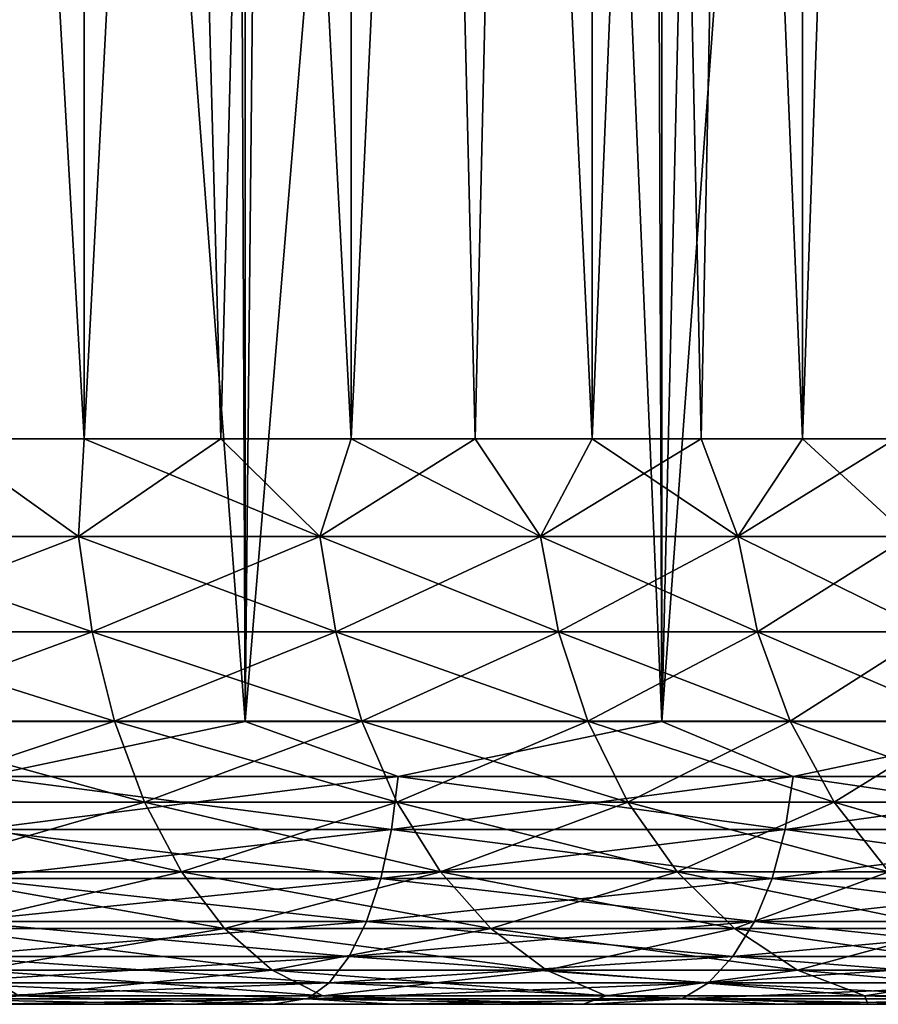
# Model space of a CAD drawing. Extents: x -265 to 265, y 0 to 427.
# Tile 173 of 256: x 254.76 to 257.79, y 0 to 3.48. Entities that reach past the tile are written whole.
import ezdxf

# ---------------------------------------------------------------- set-up
doc = ezdxf.new("R2010")
doc.units = 0
doc.header["$LTSCALE"] = 65.185185
for name, color, linetype in [('69', 7, 'CONTINUOUS'), ('71', 7, 'CONTINUOUS'), ('72', 7, 'CONTINUOUS'), ('73', 7, 'CONTINUOUS'), ('74', 7, 'CONTINUOUS'), ('96', 7, 'CONTINUOUS'), ('97', 7, 'CONTINUOUS'), ('98', 7, 'CONTINUOUS'), ('99', 7, 'CONTINUOUS')]:
    doc.layers.add(name, color=color, linetype=linetype)

msp = doc.modelspace()

# ---------------------------------------------------------------- linework, layer by layer
at = {"layer": '69', "color": 7, "linetype": 'CONTINUOUS'}
for points in [[(255.65, 0, 9.7861), (254.6239, 0, 13.2144), (254.4757, 0, 10.3758), (255.65, 0, 9.7861)], [(254.6239, 0, -13.2144), (255.3576, 0, -12.9343), (254.4757, 0, -10.3758), (254.6239, 0, -13.2144)], [(254.4757, 0, -10.3758), (255.3576, 0, -12.9343), (255.65, 0, -9.7861), (254.4757, 0, -10.3758)], [(255.3576, 0, 12.9343), (254.6239, 0, 13.2144), (255.65, 0, 9.7861), (255.3576, 0, 12.9343)], [(256.0744, 0, 12.6135), (255.3576, 0, 12.9343), (255.65, 0, 9.7861), (256.0744, 0, 12.6135)], [(255.3576, 0, -12.9343), (256.0744, 0, -12.6135), (255.65, 0, -9.7861), (255.3576, 0, -12.9343)], [(256.7479, 0, 9.064), (256.0744, 0, 12.6135), (255.65, 0, 9.7861), (256.7479, 0, 9.064)], [(255.65, 0, -9.7861), (256.0744, 0, -12.6135), (256.7479, 0, -9.064), (255.65, 0, -9.7861)], [(256.7721, 0, 12.2531), (256.0744, 0, 12.6135), (256.7479, 0, 9.064), (256.7721, 0, 12.2531)], [(256.0744, 0, -12.6135), (256.7721, 0, -12.2531), (256.7479, 0, -9.064), (256.0744, 0, -12.6135)], [(257.7546, 0, 8.2193), (256.7721, 0, 12.2531), (256.7479, 0, 9.064), (257.7546, 0, 8.2193)], [(256.7721, 0, -12.2531), (257.4485, 0, -11.8541), (256.7479, 0, -9.064), (256.7721, 0, -12.2531)], [(256.7479, 0, -9.064), (257.4485, 0, -11.8541), (257.7546, 0, -8.2193), (256.7479, 0, -9.064)], [(257.4485, 0, 11.8541), (256.7721, 0, 12.2531), (257.7546, 0, 8.2193), (257.4485, 0, 11.8541)], [(258.1014, 0, 11.4178), (257.4485, 0, 11.8541), (257.7546, 0, 8.2193), (258.1014, 0, 11.4178)], [(257.4485, 0, -11.8541), (258.1014, 0, -11.4178), (257.7546, 0, -8.2193), (257.4485, 0, -11.8541)], [(258.6563, 0, 7.2635), (258.1014, 0, 11.4178), (257.7546, 0, 8.2193), (258.6563, 0, 7.2635)], [(257.7546, 0, -8.2193), (258.1014, 0, -11.4178), (258.6563, 0, -7.2635), (257.7546, 0, -8.2193)]]:
    msp.add_3dface(points, dxfattribs=at)
at = {"layer": '71', "color": 7, "linetype": 'CONTINUOUS'}
for points in [[(254.0129, 1, 14.4532), (255.5521, 1, 13.9347), (254.0129, 419, 14.4532), (254.0129, 1, 14.4532)], [(254.0129, 419, 14.4532), (255.5521, 1, 13.9347), (255.5521, 419, 13.9347), (254.0129, 419, 14.4532)], [(255.5521, 1, 13.9347), (257.0261, 1, 13.2527), (255.5521, 419, 13.9347), (255.5521, 1, 13.9347)], [(255.5521, 419, 13.9347), (257.0261, 1, 13.2527), (257.0261, 419, 13.2527), (255.5521, 419, 13.9347)], [(257.0261, 1, 13.2527), (258.4178, 1, 12.4153), (257.0261, 419, 13.2527), (257.0261, 1, 13.2527)], [(257.0261, 419, 13.2527), (258.4178, 1, 12.4153), (258.4178, 419, 12.4153), (257.0261, 419, 13.2527)]]:
    msp.add_3dface(points, dxfattribs=at)
at = {"layer": '72', "color": 7, "linetype": 'CONTINUOUS'}
for points in [[(258.4178, 1, -12.4153), (257.0261, 1, -13.2527), (258.0097, 14.4406, -12.6824), (258.4178, 1, -12.4153)], [(258.0097, 14.4406, -12.6824), (257.0261, 1, -13.2527), (257.3167, 13.5557, -13.0945), (258.0097, 14.4406, -12.6824)], [(257.3167, 13.5557, -13.0945), (257.0261, 1, -13.2527), (256.5259, 12.756, -13.506), (257.3167, 13.5557, -13.0945)], [(257.0261, 1, -13.2527), (255.5521, 1, -13.9347), (256.5259, 12.756, -13.506), (257.0261, 1, -13.2527)], [(256.5259, 12.756, -13.506), (255.5521, 1, -13.9347), (255.6649, 12.0646, -13.8892), (256.5259, 12.756, -13.506)], [(255.6649, 12.0646, -13.8892), (255.5521, 1, -13.9347), (254.7584, 11.49, -14.2252), (255.6649, 12.0646, -13.8892)], [(254.7584, 11.49, -14.2252), (254.0129, 1, -14.4532), (253.8249, 11.0316, -14.5041), (254.7584, 11.49, -14.2252)], [(255.5521, 1, -13.9347), (254.0129, 1, -14.4532), (254.7584, 11.49, -14.2252), (255.5521, 1, -13.9347)]]:
    msp.add_3dface(points, dxfattribs=at)
at = {"layer": '73', "color": 7, "linetype": 'CONTINUOUS'}
for points in [[(255.5521, 1, 13.9347), (254.0129, 1, 14.4532), (254.6294, 0.8061, 14.2478), (255.5521, 1, 13.9347)], [(255.5521, 1, 13.9347), (254.6294, 0.8061, 14.2478), (256.0933, 0.8061, 13.6858), (255.5521, 1, 13.9347)], [(257.0261, 1, 13.2527), (255.5521, 1, 13.9347), (256.0933, 0.8061, 13.6858), (257.0261, 1, 13.2527)], [(257.0261, 1, 13.2527), (256.0933, 0.8061, 13.6858), (257.4905, 0.8061, 12.9739), (257.0261, 1, 13.2527)], [(258.4178, 1, 12.4153), (257.0261, 1, 13.2527), (257.4905, 0.8061, 12.9739), (258.4178, 1, 12.4153)], [(258.4178, 1, 12.4153), (257.4905, 0.8061, 12.9739), (258.8056, 0.8061, 12.1199), (258.4178, 1, 12.4153)], [(254.6118, 0.6182, 14.1938), (256.0702, 0.6182, 13.634), (254.6294, 0.8061, 14.2478), (254.6118, 0.6182, 14.1938)], [(254.6294, 0.8061, 14.2478), (256.0702, 0.6182, 13.634), (256.0933, 0.8061, 13.6858), (254.6294, 0.8061, 14.2478)], [(256.0702, 0.6182, 13.634), (257.4621, 0.6182, 12.9248), (256.0933, 0.8061, 13.6858), (256.0702, 0.6182, 13.634)], [(256.0933, 0.8061, 13.6858), (257.4621, 0.6182, 12.9248), (257.4905, 0.8061, 12.9739), (256.0933, 0.8061, 13.6858)], [(257.4621, 0.6182, 12.9248), (258.7723, 0.6182, 12.074), (257.4905, 0.8061, 12.9739), (257.4621, 0.6182, 12.9248)], [(257.4905, 0.8061, 12.9739), (258.7723, 0.6182, 12.074), (258.8056, 0.8061, 12.1199), (257.4905, 0.8061, 12.9739)], [(254.5833, 0.4451, 14.106), (256.0327, 0.4451, 13.5496), (254.6118, 0.6182, 14.1938), (254.5833, 0.4451, 14.106)], [(254.6118, 0.6182, 14.1938), (256.0327, 0.4451, 13.5496), (256.0702, 0.6182, 13.634), (254.6118, 0.6182, 14.1938)], [(256.0327, 0.4451, 13.5496), (257.416, 0.4451, 12.8448), (256.0702, 0.6182, 13.634), (256.0327, 0.4451, 13.5496)], [(256.0702, 0.6182, 13.634), (257.416, 0.4451, 12.8448), (257.4621, 0.6182, 12.9248), (256.0702, 0.6182, 13.634)], [(257.416, 0.4451, 12.8448), (258.718, 0.4451, 11.9993), (257.4621, 0.6182, 12.9248), (257.416, 0.4451, 12.8448)], [(257.4621, 0.6182, 12.9248), (258.718, 0.4451, 11.9993), (258.7723, 0.6182, 12.074), (257.4621, 0.6182, 12.9248)], [(254.5449, 0.2933, 13.9877), (255.9821, 0.2933, 13.436), (254.5833, 0.4451, 14.106), (254.5449, 0.2933, 13.9877)], [(254.5833, 0.4451, 14.106), (255.9821, 0.2933, 13.436), (256.0327, 0.4451, 13.5496), (254.5833, 0.4451, 14.106)], [(255.9821, 0.2933, 13.436), (257.3538, 0.2933, 12.7371), (256.0327, 0.4451, 13.5496), (255.9821, 0.2933, 13.436)], [(256.0327, 0.4451, 13.5496), (257.3538, 0.2933, 12.7371), (257.416, 0.4451, 12.8448), (256.0327, 0.4451, 13.5496)], [(257.3538, 0.2933, 12.7371), (258.6449, 0.2933, 11.8986), (257.416, 0.4451, 12.8448), (257.3538, 0.2933, 12.7371)], [(257.416, 0.4451, 12.8448), (258.6449, 0.2933, 11.8986), (258.718, 0.4451, 11.9993), (257.416, 0.4451, 12.8448)], [(254.498, 0.1687, 13.8435), (255.9204, 0.1687, 13.2975), (254.5449, 0.2933, 13.9877), (254.498, 0.1687, 13.8435)], [(254.5449, 0.2933, 13.9877), (255.9204, 0.1687, 13.2975), (255.9821, 0.2933, 13.436), (254.5449, 0.2933, 13.9877)], [(255.9204, 0.1687, 13.2975), (257.2779, 0.1687, 12.6058), (255.9821, 0.2933, 13.436), (255.9204, 0.1687, 13.2975)], [(255.9821, 0.2933, 13.436), (257.2779, 0.1687, 12.6058), (257.3538, 0.2933, 12.7371), (255.9821, 0.2933, 13.436)], [(257.2779, 0.1687, 12.6058), (258.5557, 0.1687, 11.776), (257.3538, 0.2933, 12.7371), (257.2779, 0.1687, 12.6058)], [(257.3538, 0.2933, 12.7371), (258.5557, 0.1687, 11.776), (258.6449, 0.2933, 11.8986), (257.3538, 0.2933, 12.7371)], [(254.4445, 0.0762, 13.6789), (255.85, 0.0762, 13.1394), (254.498, 0.1687, 13.8435), (254.4445, 0.0762, 13.6789)], [(254.498, 0.1687, 13.8435), (255.85, 0.0762, 13.1394), (255.9204, 0.1687, 13.2975), (254.498, 0.1687, 13.8435)], [(255.85, 0.0762, 13.1394), (257.1914, 0.0762, 12.4559), (255.9204, 0.1687, 13.2975), (255.85, 0.0762, 13.1394)], [(255.9204, 0.1687, 13.2975), (257.1914, 0.0762, 12.4559), (257.2779, 0.1687, 12.6058), (255.9204, 0.1687, 13.2975)], [(257.1914, 0.0762, 12.4559), (258.454, 0.0762, 11.636), (257.2779, 0.1687, 12.6058), (257.1914, 0.0762, 12.4559)], [(257.2779, 0.1687, 12.6058), (258.454, 0.0762, 11.636), (258.5557, 0.1687, 11.776), (257.2779, 0.1687, 12.6058)], [(254.3865, 0.0192, 13.5003), (255.7737, 0.0192, 12.9679), (254.4445, 0.0762, 13.6789), (254.3865, 0.0192, 13.5003)], [(254.4445, 0.0762, 13.6789), (255.7737, 0.0192, 12.9679), (255.85, 0.0762, 13.1394), (254.4445, 0.0762, 13.6789)], [(255.7737, 0.0192, 12.9679), (257.0975, 0.0192, 12.2933), (255.85, 0.0762, 13.1394), (255.7737, 0.0192, 12.9679)], [(255.85, 0.0762, 13.1394), (257.0975, 0.0192, 12.2933), (257.1914, 0.0762, 12.4559), (255.85, 0.0762, 13.1394)], [(257.0975, 0.0192, 12.2933), (258.3437, 0.0192, 11.4841), (257.1914, 0.0762, 12.4559), (257.0975, 0.0192, 12.2933)], [(257.1914, 0.0762, 12.4559), (258.3437, 0.0192, 11.4841), (258.454, 0.0762, 11.636), (257.1914, 0.0762, 12.4559)], [(254.6239, 0, 13.2144), (255.3576, 0, 12.9343), (254.3865, 0.0192, 13.5003), (254.6239, 0, 13.2144)], [(254.3865, 0.0192, 13.5003), (255.3576, 0, 12.9343), (255.7737, 0.0192, 12.9679), (254.3865, 0.0192, 13.5003)], [(255.3576, 0, 12.9343), (256.0744, 0, 12.6135), (255.7737, 0.0192, 12.9679), (255.3576, 0, 12.9343)], [(256.0744, 0, 12.6135), (256.7721, 0, 12.2531), (255.7737, 0.0192, 12.9679), (256.0744, 0, 12.6135)], [(255.7737, 0.0192, 12.9679), (256.7721, 0, 12.2531), (257.0975, 0.0192, 12.2933), (255.7737, 0.0192, 12.9679)], [(256.7721, 0, 12.2531), (257.4485, 0, 11.8541), (257.0975, 0.0192, 12.2933), (256.7721, 0, 12.2531)], [(257.4485, 0, 11.8541), (258.1014, 0, 11.4178), (257.0975, 0.0192, 12.2933), (257.4485, 0, 11.8541)], [(257.0975, 0.0192, 12.2933), (258.1014, 0, 11.4178), (258.3437, 0.0192, 11.4841), (257.0975, 0.0192, 12.2933)]]:
    msp.add_3dface(points, dxfattribs=at)
at = {"layer": '74', "color": 7, "linetype": 'CONTINUOUS'}
for points in [[(254.0129, 1, -14.4532), (255.5521, 1, -13.9347), (254.6294, 0.8061, -14.2478), (254.0129, 1, -14.4532)], [(255.5521, 1, -13.9347), (256.0933, 0.8061, -13.6858), (254.6294, 0.8061, -14.2478), (255.5521, 1, -13.9347)], [(255.5521, 1, -13.9347), (257.0261, 1, -13.2527), (256.0933, 0.8061, -13.6858), (255.5521, 1, -13.9347)], [(257.0261, 1, -13.2527), (257.4905, 0.8061, -12.9739), (256.0933, 0.8061, -13.6858), (257.0261, 1, -13.2527)], [(257.0261, 1, -13.2527), (258.4178, 1, -12.4153), (257.4905, 0.8061, -12.9739), (257.0261, 1, -13.2527)], [(258.4178, 1, -12.4153), (258.8056, 0.8061, -12.1199), (257.4905, 0.8061, -12.9739), (258.4178, 1, -12.4153)], [(256.0702, 0.6182, -13.634), (254.6118, 0.6182, -14.1938), (256.0933, 0.8061, -13.6858), (256.0702, 0.6182, -13.634)], [(256.0933, 0.8061, -13.6858), (254.6118, 0.6182, -14.1938), (254.6294, 0.8061, -14.2478), (256.0933, 0.8061, -13.6858)], [(257.4621, 0.6182, -12.9248), (256.0702, 0.6182, -13.634), (257.4905, 0.8061, -12.9739), (257.4621, 0.6182, -12.9248)], [(257.4905, 0.8061, -12.9739), (256.0702, 0.6182, -13.634), (256.0933, 0.8061, -13.6858), (257.4905, 0.8061, -12.9739)], [(258.7723, 0.6182, -12.074), (257.4621, 0.6182, -12.9248), (258.8056, 0.8061, -12.1199), (258.7723, 0.6182, -12.074)], [(258.8056, 0.8061, -12.1199), (257.4621, 0.6182, -12.9248), (257.4905, 0.8061, -12.9739), (258.8056, 0.8061, -12.1199)], [(256.0327, 0.4451, -13.5496), (254.5833, 0.4451, -14.106), (256.0702, 0.6182, -13.634), (256.0327, 0.4451, -13.5496)], [(256.0702, 0.6182, -13.634), (254.5833, 0.4451, -14.106), (254.6118, 0.6182, -14.1938), (256.0702, 0.6182, -13.634)], [(257.416, 0.4451, -12.8448), (256.0327, 0.4451, -13.5496), (257.4621, 0.6182, -12.9248), (257.416, 0.4451, -12.8448)], [(257.4621, 0.6182, -12.9248), (256.0327, 0.4451, -13.5496), (256.0702, 0.6182, -13.634), (257.4621, 0.6182, -12.9248)], [(258.718, 0.4451, -11.9993), (257.416, 0.4451, -12.8448), (258.7723, 0.6182, -12.074), (258.718, 0.4451, -11.9993)], [(258.7723, 0.6182, -12.074), (257.416, 0.4451, -12.8448), (257.4621, 0.6182, -12.9248), (258.7723, 0.6182, -12.074)], [(255.9821, 0.2933, -13.436), (254.5449, 0.2933, -13.9877), (256.0327, 0.4451, -13.5496), (255.9821, 0.2933, -13.436)], [(256.0327, 0.4451, -13.5496), (254.5449, 0.2933, -13.9877), (254.5833, 0.4451, -14.106), (256.0327, 0.4451, -13.5496)], [(257.3538, 0.2933, -12.7371), (255.9821, 0.2933, -13.436), (257.416, 0.4451, -12.8448), (257.3538, 0.2933, -12.7371)], [(257.416, 0.4451, -12.8448), (255.9821, 0.2933, -13.436), (256.0327, 0.4451, -13.5496), (257.416, 0.4451, -12.8448)], [(258.6449, 0.2933, -11.8986), (257.3538, 0.2933, -12.7371), (258.718, 0.4451, -11.9993), (258.6449, 0.2933, -11.8986)], [(258.718, 0.4451, -11.9993), (257.3538, 0.2933, -12.7371), (257.416, 0.4451, -12.8448), (258.718, 0.4451, -11.9993)], [(255.9204, 0.1687, -13.2975), (254.498, 0.1687, -13.8435), (255.9821, 0.2933, -13.436), (255.9204, 0.1687, -13.2975)], [(255.9821, 0.2933, -13.436), (254.498, 0.1687, -13.8435), (254.5449, 0.2933, -13.9877), (255.9821, 0.2933, -13.436)], [(257.2779, 0.1687, -12.6058), (255.9204, 0.1687, -13.2975), (257.3538, 0.2933, -12.7371), (257.2779, 0.1687, -12.6058)], [(257.3538, 0.2933, -12.7371), (255.9204, 0.1687, -13.2975), (255.9821, 0.2933, -13.436), (257.3538, 0.2933, -12.7371)], [(258.5557, 0.1687, -11.776), (257.2779, 0.1687, -12.6058), (258.6449, 0.2933, -11.8986), (258.5557, 0.1687, -11.776)], [(258.6449, 0.2933, -11.8986), (257.2779, 0.1687, -12.6058), (257.3538, 0.2933, -12.7371), (258.6449, 0.2933, -11.8986)], [(255.85, 0.0762, -13.1394), (254.4445, 0.0762, -13.6789), (255.9204, 0.1687, -13.2975), (255.85, 0.0762, -13.1394)], [(255.9204, 0.1687, -13.2975), (254.4445, 0.0762, -13.6789), (254.498, 0.1687, -13.8435), (255.9204, 0.1687, -13.2975)], [(257.1914, 0.0762, -12.4559), (255.85, 0.0762, -13.1394), (257.2779, 0.1687, -12.6058), (257.1914, 0.0762, -12.4559)], [(257.2779, 0.1687, -12.6058), (255.85, 0.0762, -13.1394), (255.9204, 0.1687, -13.2975), (257.2779, 0.1687, -12.6058)], [(258.454, 0.0762, -11.636), (257.1914, 0.0762, -12.4559), (258.5557, 0.1687, -11.776), (258.454, 0.0762, -11.636)], [(258.5557, 0.1687, -11.776), (257.1914, 0.0762, -12.4559), (257.2779, 0.1687, -12.6058), (258.5557, 0.1687, -11.776)], [(255.7737, 0.0192, -12.9679), (254.3865, 0.0192, -13.5003), (255.85, 0.0762, -13.1394), (255.7737, 0.0192, -12.9679)], [(255.85, 0.0762, -13.1394), (254.3865, 0.0192, -13.5003), (254.4445, 0.0762, -13.6789), (255.85, 0.0762, -13.1394)], [(257.0975, 0.0192, -12.2933), (255.7737, 0.0192, -12.9679), (257.1914, 0.0762, -12.4559), (257.0975, 0.0192, -12.2933)], [(257.1914, 0.0762, -12.4559), (255.7737, 0.0192, -12.9679), (255.85, 0.0762, -13.1394), (257.1914, 0.0762, -12.4559)], [(258.3437, 0.0192, -11.4841), (257.0975, 0.0192, -12.2933), (258.454, 0.0762, -11.636), (258.3437, 0.0192, -11.4841)], [(258.454, 0.0762, -11.636), (257.0975, 0.0192, -12.2933), (257.1914, 0.0762, -12.4559), (258.454, 0.0762, -11.636)], [(255.7737, 0.0192, -12.9679), (254.6239, 0, -13.2144), (254.3865, 0.0192, -13.5003), (255.7737, 0.0192, -12.9679)], [(255.3576, 0, -12.9343), (254.6239, 0, -13.2144), (255.7737, 0.0192, -12.9679), (255.3576, 0, -12.9343)], [(256.0744, 0, -12.6135), (255.3576, 0, -12.9343), (255.7737, 0.0192, -12.9679), (256.0744, 0, -12.6135)], [(257.0975, 0.0192, -12.2933), (256.0744, 0, -12.6135), (255.7737, 0.0192, -12.9679), (257.0975, 0.0192, -12.2933)], [(256.7721, 0, -12.2531), (256.0744, 0, -12.6135), (257.0975, 0.0192, -12.2933), (256.7721, 0, -12.2531)], [(257.4485, 0, -11.8541), (256.7721, 0, -12.2531), (257.0975, 0.0192, -12.2933), (257.4485, 0, -11.8541)], [(258.3437, 0.0192, -11.4841), (257.4485, 0, -11.8541), (257.0975, 0.0192, -12.2933), (258.3437, 0.0192, -11.4841)], [(258.1014, 0, -11.4178), (257.4485, 0, -11.8541), (258.3437, 0.0192, -11.4841), (258.1014, 0, -11.4178)]]:
    msp.add_3dface(points, dxfattribs=at)
at = {"layer": '96', "color": 7, "linetype": 'CONTINUOUS'}
for points in [[(253.9597, 20, 8.4149), (254.9832, 20, 7.8522), (253.9597, 2, 8.4149), (253.9597, 20, 8.4149)], [(253.9597, 2, 8.4149), (254.9832, 20, 7.8522), (254.4803, 2, 8.1497), (253.9597, 2, 8.4149)], [(254.4803, 2, 8.1497), (254.9832, 20, 7.8522), (254.9832, 2, 7.8522), (254.4803, 2, 8.1497)], [(254.9832, 20, 7.8522), (255.928, 20, 7.1658), (254.9832, 2, 7.8522), (254.9832, 20, 7.8522)], [(254.9832, 2, 7.8522), (255.928, 20, 7.1658), (255.4664, 2, 7.5239), (254.9832, 2, 7.8522)], [(255.4664, 2, 7.5239), (255.928, 20, 7.1658), (255.928, 2, 7.1658), (255.4664, 2, 7.5239)], [(255.928, 20, 7.1658), (256.7794, 20, 6.3663), (255.928, 2, 7.1658), (255.928, 20, 7.1658)], [(255.928, 2, 7.1658), (256.7794, 20, 6.3663), (256.3663, 2, 6.7794), (255.928, 2, 7.1658)], [(256.3663, 2, 6.7794), (256.7794, 20, 6.3663), (256.7794, 2, 6.3663), (256.3663, 2, 6.7794)], [(256.7794, 20, 6.3663), (257.5239, 20, 5.4664), (256.7794, 2, 6.3663), (256.7794, 20, 6.3663)], [(256.7794, 2, 6.3663), (257.5239, 20, 5.4664), (257.1658, 2, 5.928), (256.7794, 2, 6.3663)], [(257.1658, 2, 5.928), (257.5239, 20, 5.4664), (257.5239, 2, 5.4664), (257.1658, 2, 5.928)], [(257.5239, 20, 5.4664), (258.1496, 20, 4.4803), (257.5239, 2, 5.4664), (257.5239, 20, 5.4664)], [(257.5239, 2, 5.4664), (258.1496, 20, 4.4803), (257.8522, 2, 4.9832), (257.5239, 2, 5.4664)]]:
    msp.add_3dface(points, dxfattribs=at)
at = {"layer": '97', "color": 7, "linetype": 'CONTINUOUS'}
for points in [[(254.9832, 20, -7.8522), (253.9597, 20, -8.4149), (254.9832, 2, -7.8522), (254.9832, 20, -7.8522)], [(254.9832, 2, -7.8522), (253.9597, 20, -8.4149), (254.4803, 2, -8.1497), (254.9832, 2, -7.8522)], [(255.928, 20, -7.1658), (254.9832, 20, -7.8522), (255.928, 2, -7.1658), (255.928, 20, -7.1658)], [(255.928, 2, -7.1658), (254.9832, 20, -7.8522), (255.4664, 2, -7.5239), (255.928, 2, -7.1658)], [(255.4664, 2, -7.5239), (254.9832, 20, -7.8522), (254.9832, 2, -7.8522), (255.4664, 2, -7.5239)], [(256.7794, 20, -6.3663), (255.928, 20, -7.1658), (256.7794, 2, -6.3663), (256.7794, 20, -6.3663)], [(256.7794, 2, -6.3663), (255.928, 20, -7.1658), (256.3663, 2, -6.7794), (256.7794, 2, -6.3663)], [(256.3663, 2, -6.7794), (255.928, 20, -7.1658), (255.928, 2, -7.1658), (256.3663, 2, -6.7794)], [(257.5239, 20, -5.4664), (256.7794, 20, -6.3663), (257.5239, 2, -5.4664), (257.5239, 20, -5.4664)], [(257.5239, 2, -5.4664), (256.7794, 20, -6.3663), (257.1658, 2, -5.928), (257.5239, 2, -5.4664)], [(257.1658, 2, -5.928), (256.7794, 20, -6.3663), (256.7794, 2, -6.3663), (257.1658, 2, -5.928)], [(258.1496, 20, -4.4803), (257.5239, 20, -5.4664), (258.1497, 2, -4.4803), (258.1496, 20, -4.4803)], [(258.1497, 2, -4.4803), (257.5239, 20, -5.4664), (257.8522, 2, -4.9832), (258.1497, 2, -4.4803)], [(257.8522, 2, -4.9832), (257.5239, 20, -5.4664), (257.5239, 2, -5.4664), (257.8522, 2, -4.9832)]]:
    msp.add_3dface(points, dxfattribs=at)
at = {"layer": '98', "color": 7, "linetype": 'CONTINUOUS'}
for points in [[(254.4803, 2, -8.1497), (254.0481, 1.6551, -8.406), (254.9638, 1.6551, -7.8999), (254.4803, 2, -8.1497)], [(254.9832, 2, -7.8522), (254.4803, 2, -8.1497), (254.9638, 1.6551, -7.8999), (254.9832, 2, -7.8522)], [(254.9832, 2, -7.8522), (254.9638, 1.6551, -7.8999), (255.8171, 1.6551, -7.2945), (254.9832, 2, -7.8522)], [(255.4664, 2, -7.5239), (254.9832, 2, -7.8522), (255.8171, 1.6551, -7.2945), (255.4664, 2, -7.5239)], [(255.928, 2, -7.1658), (255.4664, 2, -7.5239), (255.8171, 1.6551, -7.2945), (255.928, 2, -7.1658)], [(255.928, 2, -7.1658), (255.8171, 1.6551, -7.2945), (256.5973, 1.6551, -6.5973), (255.928, 2, -7.1658)], [(256.3663, 2, -6.7794), (255.928, 2, -7.1658), (256.5973, 1.6551, -6.5973), (256.3663, 2, -6.7794)], [(256.7794, 2, -6.3663), (256.3663, 2, -6.7794), (256.5973, 1.6551, -6.5973), (256.7794, 2, -6.3663)], [(256.7794, 2, -6.3663), (256.5973, 1.6551, -6.5973), (257.2945, 1.6551, -5.8171), (256.7794, 2, -6.3663)], [(257.1658, 2, -5.928), (256.7794, 2, -6.3663), (257.2945, 1.6551, -5.8171), (257.1658, 2, -5.928)], [(257.5239, 2, -5.4664), (257.1658, 2, -5.928), (257.2945, 1.6551, -5.8171), (257.5239, 2, -5.4664)], [(257.5239, 2, -5.4664), (257.2945, 1.6551, -5.8171), (257.8999, 1.6551, -4.9638), (257.5239, 2, -5.4664)], [(257.8522, 2, -4.9832), (257.5239, 2, -5.4664), (257.8999, 1.6551, -4.9638), (257.8522, 2, -4.9832)], [(254.0871, 1.3179, -8.487), (255.0117, 1.3179, -7.9761), (254.0481, 1.6551, -8.406), (254.0871, 1.3179, -8.487)], [(254.0481, 1.6551, -8.406), (255.0117, 1.3179, -7.9761), (254.9638, 1.6551, -7.8999), (254.0481, 1.6551, -8.406)], [(255.0117, 1.3179, -7.9761), (255.8732, 1.3179, -7.3648), (254.9638, 1.6551, -7.8999), (255.0117, 1.3179, -7.9761)], [(254.9638, 1.6551, -7.8999), (255.8732, 1.3179, -7.3648), (255.8171, 1.6551, -7.2945), (254.9638, 1.6551, -7.8999)], [(255.8732, 1.3179, -7.3648), (256.6609, 1.3179, -6.6609), (255.8171, 1.6551, -7.2945), (255.8732, 1.3179, -7.3648)], [(255.8171, 1.6551, -7.2945), (256.6609, 1.3179, -6.6609), (256.5973, 1.6551, -6.5973), (255.8171, 1.6551, -7.2945)], [(256.6609, 1.3179, -6.6609), (257.3648, 1.3179, -5.8732), (256.5973, 1.6551, -6.5973), (256.6609, 1.3179, -6.6609)], [(256.5973, 1.6551, -6.5973), (257.3648, 1.3179, -5.8732), (257.2945, 1.6551, -5.8171), (256.5973, 1.6551, -6.5973)], [(257.3648, 1.3179, -5.8732), (257.9761, 1.3179, -5.0117), (257.2945, 1.6551, -5.8171), (257.3648, 1.3179, -5.8732)], [(257.2945, 1.6551, -5.8171), (257.9761, 1.3179, -5.0117), (257.8999, 1.6551, -4.9638), (257.2945, 1.6551, -5.8171)], [(254.151, 1.0015, -8.6196), (255.09, 1.0015, -8.1007), (254.0871, 1.3179, -8.487), (254.151, 1.0015, -8.6196)], [(254.0871, 1.3179, -8.487), (255.09, 1.0015, -8.1007), (255.0117, 1.3179, -7.9761), (254.0871, 1.3179, -8.487)], [(255.09, 1.0015, -8.1007), (255.965, 1.0015, -7.4798), (255.0117, 1.3179, -7.9761), (255.09, 1.0015, -8.1007)], [(255.0117, 1.3179, -7.9761), (255.965, 1.0015, -7.4798), (255.8732, 1.3179, -7.3648), (255.0117, 1.3179, -7.9761)], [(255.965, 1.0015, -7.4798), (256.7649, 1.0015, -6.7649), (255.8732, 1.3179, -7.3648), (255.965, 1.0015, -7.4798)], [(255.8732, 1.3179, -7.3648), (256.7649, 1.0015, -6.7649), (256.6609, 1.3179, -6.6609), (255.8732, 1.3179, -7.3648)], [(256.7649, 1.0015, -6.7649), (257.4798, 1.0015, -5.965), (256.6609, 1.3179, -6.6609), (256.7649, 1.0015, -6.7649)], [(256.6609, 1.3179, -6.6609), (257.4798, 1.0015, -5.965), (257.3648, 1.3179, -5.8732), (256.6609, 1.3179, -6.6609)], [(257.4798, 1.0015, -5.965), (258.1007, 1.0015, -5.09), (257.3648, 1.3179, -5.8732), (257.4798, 1.0015, -5.965)], [(257.3648, 1.3179, -5.8732), (258.1007, 1.0015, -5.09), (257.9761, 1.3179, -5.0117), (257.3648, 1.3179, -5.8732)], [(254.2377, 0.7155, -8.7998), (255.1964, 0.7155, -8.27), (254.151, 1.0015, -8.6196), (254.2377, 0.7155, -8.7998)], [(254.151, 1.0015, -8.6196), (255.1964, 0.7155, -8.27), (255.09, 1.0015, -8.1007), (254.151, 1.0015, -8.6196)], [(255.1964, 0.7155, -8.27), (256.0896, 0.7155, -7.6362), (255.09, 1.0015, -8.1007), (255.1964, 0.7155, -8.27)], [(255.09, 1.0015, -8.1007), (256.0896, 0.7155, -7.6362), (255.965, 1.0015, -7.4798), (255.09, 1.0015, -8.1007)], [(256.0896, 0.7155, -7.6362), (256.9063, 0.7155, -6.9063), (255.965, 1.0015, -7.4798), (256.0896, 0.7155, -7.6362)], [(255.965, 1.0015, -7.4798), (256.9063, 0.7155, -6.9063), (256.7649, 1.0015, -6.7649), (255.965, 1.0015, -7.4798)], [(256.9063, 0.7155, -6.9063), (257.6362, 0.7155, -6.0896), (256.7649, 1.0015, -6.7649), (256.9063, 0.7155, -6.9063)], [(256.7649, 1.0015, -6.7649), (257.6362, 0.7155, -6.0896), (257.4798, 1.0015, -5.965), (256.7649, 1.0015, -6.7649)], [(257.6362, 0.7155, -6.0896), (258.27, 0.7155, -5.1964), (257.4798, 1.0015, -5.965), (257.6362, 0.7155, -6.0896)], [(257.4798, 1.0015, -5.965), (258.27, 0.7155, -5.1964), (258.1007, 1.0015, -5.09), (257.4798, 1.0015, -5.965)], [(254.3447, 0.4686, -9.022), (255.3276, 0.4686, -8.4788), (254.2377, 0.7155, -8.7998), (254.3447, 0.4686, -9.022)], [(254.2377, 0.7155, -8.7998), (255.3276, 0.4686, -8.4788), (255.1964, 0.7155, -8.27), (254.2377, 0.7155, -8.7998)], [(255.3276, 0.4686, -8.4788), (256.2434, 0.4686, -7.829), (255.1964, 0.7155, -8.27), (255.3276, 0.4686, -8.4788)], [(255.1964, 0.7155, -8.27), (256.2434, 0.4686, -7.829), (256.0896, 0.7155, -7.6362), (255.1964, 0.7155, -8.27)], [(256.2434, 0.4686, -7.829), (257.0807, 0.4686, -7.0807), (256.0896, 0.7155, -7.6362), (256.2434, 0.4686, -7.829)], [(256.0896, 0.7155, -7.6362), (257.0807, 0.4686, -7.0807), (256.9063, 0.7155, -6.9063), (256.0896, 0.7155, -7.6362)], [(257.0807, 0.4686, -7.0807), (257.829, 0.4686, -6.2434), (256.9063, 0.7155, -6.9063), (257.0807, 0.4686, -7.0807)], [(256.9063, 0.7155, -6.9063), (257.829, 0.4686, -6.2434), (257.6362, 0.7155, -6.0896), (256.9063, 0.7155, -6.9063)], [(257.829, 0.4686, -6.2434), (258.4788, 0.4686, -5.3276), (257.6362, 0.7155, -6.0896), (257.829, 0.4686, -6.2434)], [(257.6362, 0.7155, -6.0896), (258.4788, 0.4686, -5.3276), (258.27, 0.7155, -5.1964), (257.6362, 0.7155, -6.0896)], [(254.4687, 0.2683, -9.2794), (255.4796, 0.2683, -8.7207), (254.3447, 0.4686, -9.022), (254.4687, 0.2683, -9.2794)], [(254.3447, 0.4686, -9.022), (255.4796, 0.2683, -8.7207), (255.3276, 0.4686, -8.4788), (254.3447, 0.4686, -9.022)], [(255.4796, 0.2683, -8.7207), (256.4216, 0.2683, -8.0524), (255.3276, 0.4686, -8.4788), (255.4796, 0.2683, -8.7207)], [(255.3276, 0.4686, -8.4788), (256.4216, 0.2683, -8.0524), (256.2434, 0.4686, -7.829), (255.3276, 0.4686, -8.4788)], [(256.4216, 0.2683, -8.0524), (257.2828, 0.2683, -7.2828), (256.2434, 0.4686, -7.829), (256.4216, 0.2683, -8.0524)], [(256.2434, 0.4686, -7.829), (257.2828, 0.2683, -7.2828), (257.0807, 0.4686, -7.0807), (256.2434, 0.4686, -7.829)], [(257.2828, 0.2683, -7.2828), (258.0524, 0.2683, -6.4216), (257.0807, 0.4686, -7.0807), (257.2828, 0.2683, -7.2828)], [(257.0807, 0.4686, -7.0807), (258.0524, 0.2683, -6.4216), (257.829, 0.4686, -6.2434), (257.0807, 0.4686, -7.0807)], [(254.6059, 0.1207, -9.5644), (255.6479, 0.1207, -8.9885), (254.4687, 0.2683, -9.2794), (254.6059, 0.1207, -9.5644)], [(254.4687, 0.2683, -9.2794), (255.6479, 0.1207, -8.9885), (255.4796, 0.2683, -8.7207), (254.4687, 0.2683, -9.2794)], [(255.6479, 0.1207, -8.9885), (256.6187, 0.1207, -8.2996), (255.4796, 0.2683, -8.7207), (255.6479, 0.1207, -8.9885)], [(255.4796, 0.2683, -8.7207), (256.6187, 0.1207, -8.2996), (256.4216, 0.2683, -8.0524), (255.4796, 0.2683, -8.7207)], [(256.6187, 0.1207, -8.2996), (257.5064, 0.1207, -7.5064), (256.4216, 0.2683, -8.0524), (256.6187, 0.1207, -8.2996)], [(256.4216, 0.2683, -8.0524), (257.5064, 0.1207, -7.5064), (257.2828, 0.2683, -7.2828), (256.4216, 0.2683, -8.0524)], [(257.5064, 0.1207, -7.5064), (258.2996, 0.1207, -6.6187), (257.2828, 0.2683, -7.2828), (257.5064, 0.1207, -7.5064)], [(257.2828, 0.2683, -7.2828), (258.2996, 0.1207, -6.6187), (258.0524, 0.2683, -6.4216), (257.2828, 0.2683, -7.2828)], [(254.7522, 0.0304, -9.868), (255.8272, 0.0304, -9.2739), (254.6059, 0.1207, -9.5644), (254.7522, 0.0304, -9.868)], [(254.6059, 0.1207, -9.5644), (255.8272, 0.0304, -9.2739), (255.6479, 0.1207, -8.9885), (254.6059, 0.1207, -9.5644)], [(255.8272, 0.0304, -9.2739), (256.8289, 0.0304, -8.5632), (255.6479, 0.1207, -8.9885), (255.8272, 0.0304, -9.2739)], [(255.6479, 0.1207, -8.9885), (256.8289, 0.0304, -8.5632), (256.6187, 0.1207, -8.2996), (255.6479, 0.1207, -8.9885)], [(256.8289, 0.0304, -8.5632), (257.7447, 0.0304, -7.7447), (256.6187, 0.1207, -8.2996), (256.8289, 0.0304, -8.5632)], [(256.6187, 0.1207, -8.2996), (257.7447, 0.0304, -7.7447), (257.5064, 0.1207, -7.5064), (256.6187, 0.1207, -8.2996)], [(257.7447, 0.0304, -7.7447), (258.5632, 0.0304, -6.8289), (257.5064, 0.1207, -7.5064), (257.7447, 0.0304, -7.7447)], [(257.5064, 0.1207, -7.5064), (258.5632, 0.0304, -6.8289), (258.2996, 0.1207, -6.6187), (257.5064, 0.1207, -7.5064)], [(254.4757, 0, -10.3758), (255.65, 0, -9.7861), (254.7522, 0.0304, -9.868), (254.4757, 0, -10.3758)], [(254.7522, 0.0304, -9.868), (255.65, 0, -9.7861), (255.8272, 0.0304, -9.2739), (254.7522, 0.0304, -9.868)], [(255.65, 0, -9.7861), (256.7479, 0, -9.064), (255.8272, 0.0304, -9.2739), (255.65, 0, -9.7861)], [(255.8272, 0.0304, -9.2739), (256.7479, 0, -9.064), (256.8289, 0.0304, -8.5632), (255.8272, 0.0304, -9.2739)], [(256.7479, 0, -9.064), (257.7546, 0, -8.2193), (256.8289, 0.0304, -8.5632), (256.7479, 0, -9.064)], [(256.8289, 0.0304, -8.5632), (257.7546, 0, -8.2193), (257.7447, 0.0304, -7.7447), (256.8289, 0.0304, -8.5632)], [(257.7546, 0, -8.2193), (258.6563, 0, -7.2635), (257.7447, 0.0304, -7.7447), (257.7546, 0, -8.2193)], [(257.7447, 0.0304, -7.7447), (258.6563, 0, -7.2635), (258.5632, 0.0304, -6.8289), (257.7447, 0.0304, -7.7447)]]:
    msp.add_3dface(points, dxfattribs=at)
at = {"layer": '99', "color": 7, "linetype": 'CONTINUOUS'}
for points in [[(254.4803, 2, 8.1497), (254.9638, 1.6551, 7.8999), (254.0481, 1.6551, 8.406), (254.4803, 2, 8.1497)], [(254.4803, 2, 8.1497), (254.9832, 2, 7.8522), (254.9638, 1.6551, 7.8999), (254.4803, 2, 8.1497)], [(254.9832, 2, 7.8522), (255.4664, 2, 7.5239), (254.9638, 1.6551, 7.8999), (254.9832, 2, 7.8522)], [(255.4664, 2, 7.5239), (255.8171, 1.6551, 7.2945), (254.9638, 1.6551, 7.8999), (255.4664, 2, 7.5239)], [(255.4664, 2, 7.5239), (255.928, 2, 7.1658), (255.8171, 1.6551, 7.2945), (255.4664, 2, 7.5239)], [(255.928, 2, 7.1658), (256.3663, 2, 6.7794), (255.8171, 1.6551, 7.2945), (255.928, 2, 7.1658)], [(256.3663, 2, 6.7794), (256.5973, 1.6551, 6.5973), (255.8171, 1.6551, 7.2945), (256.3663, 2, 6.7794)], [(256.3663, 2, 6.7794), (256.7794, 2, 6.3663), (256.5973, 1.6551, 6.5973), (256.3663, 2, 6.7794)], [(256.7794, 2, 6.3663), (257.1658, 2, 5.928), (256.5973, 1.6551, 6.5973), (256.7794, 2, 6.3663)], [(257.1658, 2, 5.928), (257.2945, 1.6551, 5.8171), (256.5973, 1.6551, 6.5973), (257.1658, 2, 5.928)], [(257.1658, 2, 5.928), (257.5239, 2, 5.4664), (257.2945, 1.6551, 5.8171), (257.1658, 2, 5.928)], [(257.5239, 2, 5.4664), (257.8522, 2, 4.9832), (257.2945, 1.6551, 5.8171), (257.5239, 2, 5.4664)], [(257.8522, 2, 4.9832), (257.8999, 1.6551, 4.9638), (257.2945, 1.6551, 5.8171), (257.8522, 2, 4.9832)], [(254.9638, 1.6551, 7.8999), (254.0871, 1.3179, 8.487), (254.0481, 1.6551, 8.406), (254.9638, 1.6551, 7.8999)], [(255.0117, 1.3179, 7.9761), (254.0871, 1.3179, 8.487), (254.9638, 1.6551, 7.8999), (255.0117, 1.3179, 7.9761)], [(255.8171, 1.6551, 7.2945), (255.0117, 1.3179, 7.9761), (254.9638, 1.6551, 7.8999), (255.8171, 1.6551, 7.2945)], [(255.8732, 1.3179, 7.3648), (255.0117, 1.3179, 7.9761), (255.8171, 1.6551, 7.2945), (255.8732, 1.3179, 7.3648)], [(256.5973, 1.6551, 6.5973), (255.8732, 1.3179, 7.3648), (255.8171, 1.6551, 7.2945), (256.5973, 1.6551, 6.5973)], [(256.6609, 1.3179, 6.6609), (255.8732, 1.3179, 7.3648), (256.5973, 1.6551, 6.5973), (256.6609, 1.3179, 6.6609)], [(257.2945, 1.6551, 5.8171), (256.6609, 1.3179, 6.6609), (256.5973, 1.6551, 6.5973), (257.2945, 1.6551, 5.8171)], [(257.3648, 1.3179, 5.8732), (256.6609, 1.3179, 6.6609), (257.2945, 1.6551, 5.8171), (257.3648, 1.3179, 5.8732)], [(257.8999, 1.6551, 4.9638), (257.3648, 1.3179, 5.8732), (257.2945, 1.6551, 5.8171), (257.8999, 1.6551, 4.9638)], [(257.9761, 1.3179, 5.0117), (257.3648, 1.3179, 5.8732), (257.8999, 1.6551, 4.9638), (257.9761, 1.3179, 5.0117)], [(255.0117, 1.3179, 7.9761), (254.151, 1.0015, 8.6196), (254.0871, 1.3179, 8.487), (255.0117, 1.3179, 7.9761)], [(255.09, 1.0015, 8.1007), (254.151, 1.0015, 8.6196), (255.0117, 1.3179, 7.9761), (255.09, 1.0015, 8.1007)], [(255.8732, 1.3179, 7.3648), (255.09, 1.0015, 8.1007), (255.0117, 1.3179, 7.9761), (255.8732, 1.3179, 7.3648)], [(255.965, 1.0015, 7.4798), (255.09, 1.0015, 8.1007), (255.8732, 1.3179, 7.3648), (255.965, 1.0015, 7.4798)], [(256.6609, 1.3179, 6.6609), (255.965, 1.0015, 7.4798), (255.8732, 1.3179, 7.3648), (256.6609, 1.3179, 6.6609)], [(256.7649, 1.0015, 6.7649), (255.965, 1.0015, 7.4798), (256.6609, 1.3179, 6.6609), (256.7649, 1.0015, 6.7649)], [(257.3648, 1.3179, 5.8732), (256.7649, 1.0015, 6.7649), (256.6609, 1.3179, 6.6609), (257.3648, 1.3179, 5.8732)], [(257.4798, 1.0015, 5.965), (256.7649, 1.0015, 6.7649), (257.3648, 1.3179, 5.8732), (257.4798, 1.0015, 5.965)], [(257.9761, 1.3179, 5.0117), (257.4798, 1.0015, 5.965), (257.3648, 1.3179, 5.8732), (257.9761, 1.3179, 5.0117)], [(258.1007, 1.0015, 5.09), (257.4798, 1.0015, 5.965), (257.9761, 1.3179, 5.0117), (258.1007, 1.0015, 5.09)], [(255.09, 1.0015, 8.1007), (254.2377, 0.7155, 8.7998), (254.151, 1.0015, 8.6196), (255.09, 1.0015, 8.1007)], [(255.1964, 0.7155, 8.27), (254.2377, 0.7155, 8.7998), (255.09, 1.0015, 8.1007), (255.1964, 0.7155, 8.27)], [(255.965, 1.0015, 7.4798), (255.1964, 0.7155, 8.27), (255.09, 1.0015, 8.1007), (255.965, 1.0015, 7.4798)], [(256.0896, 0.7155, 7.6362), (255.1964, 0.7155, 8.27), (255.965, 1.0015, 7.4798), (256.0896, 0.7155, 7.6362)], [(256.7649, 1.0015, 6.7649), (256.0896, 0.7155, 7.6362), (255.965, 1.0015, 7.4798), (256.7649, 1.0015, 6.7649)], [(256.9063, 0.7155, 6.9063), (256.0896, 0.7155, 7.6362), (256.7649, 1.0015, 6.7649), (256.9063, 0.7155, 6.9063)], [(257.4798, 1.0015, 5.965), (256.9063, 0.7155, 6.9063), (256.7649, 1.0015, 6.7649), (257.4798, 1.0015, 5.965)], [(257.6362, 0.7155, 6.0896), (256.9063, 0.7155, 6.9063), (257.4798, 1.0015, 5.965), (257.6362, 0.7155, 6.0896)], [(258.1007, 1.0015, 5.09), (257.6362, 0.7155, 6.0896), (257.4798, 1.0015, 5.965), (258.1007, 1.0015, 5.09)], [(258.27, 0.7155, 5.1964), (257.6362, 0.7155, 6.0896), (258.1007, 1.0015, 5.09), (258.27, 0.7155, 5.1964)], [(255.1964, 0.7155, 8.27), (254.3447, 0.4686, 9.022), (254.2377, 0.7155, 8.7998), (255.1964, 0.7155, 8.27)], [(255.3276, 0.4686, 8.4788), (254.3447, 0.4686, 9.022), (255.1964, 0.7155, 8.27), (255.3276, 0.4686, 8.4788)], [(256.0896, 0.7155, 7.6362), (255.3276, 0.4686, 8.4788), (255.1964, 0.7155, 8.27), (256.0896, 0.7155, 7.6362)], [(256.2434, 0.4686, 7.829), (255.3276, 0.4686, 8.4788), (256.0896, 0.7155, 7.6362), (256.2434, 0.4686, 7.829)], [(256.9063, 0.7155, 6.9063), (256.2434, 0.4686, 7.829), (256.0896, 0.7155, 7.6362), (256.9063, 0.7155, 6.9063)], [(257.0807, 0.4686, 7.0807), (256.2434, 0.4686, 7.829), (256.9063, 0.7155, 6.9063), (257.0807, 0.4686, 7.0807)], [(257.6362, 0.7155, 6.0896), (257.0807, 0.4686, 7.0807), (256.9063, 0.7155, 6.9063), (257.6362, 0.7155, 6.0896)], [(257.829, 0.4686, 6.2434), (257.0807, 0.4686, 7.0807), (257.6362, 0.7155, 6.0896), (257.829, 0.4686, 6.2434)], [(258.27, 0.7155, 5.1964), (257.829, 0.4686, 6.2434), (257.6362, 0.7155, 6.0896), (258.27, 0.7155, 5.1964)], [(255.3276, 0.4686, 8.4788), (254.4687, 0.2683, 9.2794), (254.3447, 0.4686, 9.022), (255.3276, 0.4686, 8.4788)], [(255.4796, 0.2683, 8.7207), (254.4687, 0.2683, 9.2794), (255.3276, 0.4686, 8.4788), (255.4796, 0.2683, 8.7207)], [(256.2434, 0.4686, 7.829), (255.4796, 0.2683, 8.7207), (255.3276, 0.4686, 8.4788), (256.2434, 0.4686, 7.829)], [(256.4216, 0.2683, 8.0524), (255.4796, 0.2683, 8.7207), (256.2434, 0.4686, 7.829), (256.4216, 0.2683, 8.0524)], [(257.0807, 0.4686, 7.0807), (256.4216, 0.2683, 8.0524), (256.2434, 0.4686, 7.829), (257.0807, 0.4686, 7.0807)], [(257.2828, 0.2683, 7.2828), (256.4216, 0.2683, 8.0524), (257.0807, 0.4686, 7.0807), (257.2828, 0.2683, 7.2828)], [(257.829, 0.4686, 6.2434), (257.2828, 0.2683, 7.2828), (257.0807, 0.4686, 7.0807), (257.829, 0.4686, 6.2434)], [(258.0524, 0.2683, 6.4216), (257.2828, 0.2683, 7.2828), (257.829, 0.4686, 6.2434), (258.0524, 0.2683, 6.4216)], [(255.4796, 0.2683, 8.7207), (254.6059, 0.1207, 9.5644), (254.4687, 0.2683, 9.2794), (255.4796, 0.2683, 8.7207)], [(255.6479, 0.1207, 8.9885), (254.6059, 0.1207, 9.5644), (255.4796, 0.2683, 8.7207), (255.6479, 0.1207, 8.9885)], [(256.4216, 0.2683, 8.0524), (255.6479, 0.1207, 8.9885), (255.4796, 0.2683, 8.7207), (256.4216, 0.2683, 8.0524)], [(256.6187, 0.1207, 8.2996), (255.6479, 0.1207, 8.9885), (256.4216, 0.2683, 8.0524), (256.6187, 0.1207, 8.2996)], [(257.2828, 0.2683, 7.2828), (256.6187, 0.1207, 8.2996), (256.4216, 0.2683, 8.0524), (257.2828, 0.2683, 7.2828)], [(257.5064, 0.1207, 7.5064), (256.6187, 0.1207, 8.2996), (257.2828, 0.2683, 7.2828), (257.5064, 0.1207, 7.5064)], [(258.0524, 0.2683, 6.4216), (257.5064, 0.1207, 7.5064), (257.2828, 0.2683, 7.2828), (258.0524, 0.2683, 6.4216)], [(258.2996, 0.1207, 6.6187), (257.5064, 0.1207, 7.5064), (258.0524, 0.2683, 6.4216), (258.2996, 0.1207, 6.6187)], [(255.6479, 0.1207, 8.9885), (254.7522, 0.0304, 9.868), (254.6059, 0.1207, 9.5644), (255.6479, 0.1207, 8.9885)], [(255.8272, 0.0304, 9.2739), (254.7522, 0.0304, 9.868), (255.6479, 0.1207, 8.9885), (255.8272, 0.0304, 9.2739)], [(256.6187, 0.1207, 8.2996), (255.8272, 0.0304, 9.2739), (255.6479, 0.1207, 8.9885), (256.6187, 0.1207, 8.2996)], [(256.8289, 0.0304, 8.5632), (255.8272, 0.0304, 9.2739), (256.6187, 0.1207, 8.2996), (256.8289, 0.0304, 8.5632)], [(257.5064, 0.1207, 7.5064), (256.8289, 0.0304, 8.5632), (256.6187, 0.1207, 8.2996), (257.5064, 0.1207, 7.5064)], [(257.7447, 0.0304, 7.7447), (256.8289, 0.0304, 8.5632), (257.5064, 0.1207, 7.5064), (257.7447, 0.0304, 7.7447)], [(258.2996, 0.1207, 6.6187), (257.7447, 0.0304, 7.7447), (257.5064, 0.1207, 7.5064), (258.2996, 0.1207, 6.6187)], [(258.5632, 0.0304, 6.8289), (257.7447, 0.0304, 7.7447), (258.2996, 0.1207, 6.6187), (258.5632, 0.0304, 6.8289)], [(255.65, 0, 9.7861), (254.4757, 0, 10.3758), (254.7522, 0.0304, 9.868), (255.65, 0, 9.7861)], [(255.8272, 0.0304, 9.2739), (255.65, 0, 9.7861), (254.7522, 0.0304, 9.868), (255.8272, 0.0304, 9.2739)], [(256.7479, 0, 9.064), (255.65, 0, 9.7861), (255.8272, 0.0304, 9.2739), (256.7479, 0, 9.064)], [(256.8289, 0.0304, 8.5632), (256.7479, 0, 9.064), (255.8272, 0.0304, 9.2739), (256.8289, 0.0304, 8.5632)], [(257.7546, 0, 8.2193), (256.7479, 0, 9.064), (256.8289, 0.0304, 8.5632), (257.7546, 0, 8.2193)], [(257.7447, 0.0304, 7.7447), (257.7546, 0, 8.2193), (256.8289, 0.0304, 8.5632), (257.7447, 0.0304, 7.7447)], [(258.6563, 0, 7.2635), (257.7546, 0, 8.2193), (257.7447, 0.0304, 7.7447), (258.6563, 0, 7.2635)], [(258.5632, 0.0304, 6.8289), (258.6563, 0, 7.2635), (257.7447, 0.0304, 7.7447), (258.5632, 0.0304, 6.8289)]]:
    msp.add_3dface(points, dxfattribs=at)

doc.saveas('drawing.dxf')
